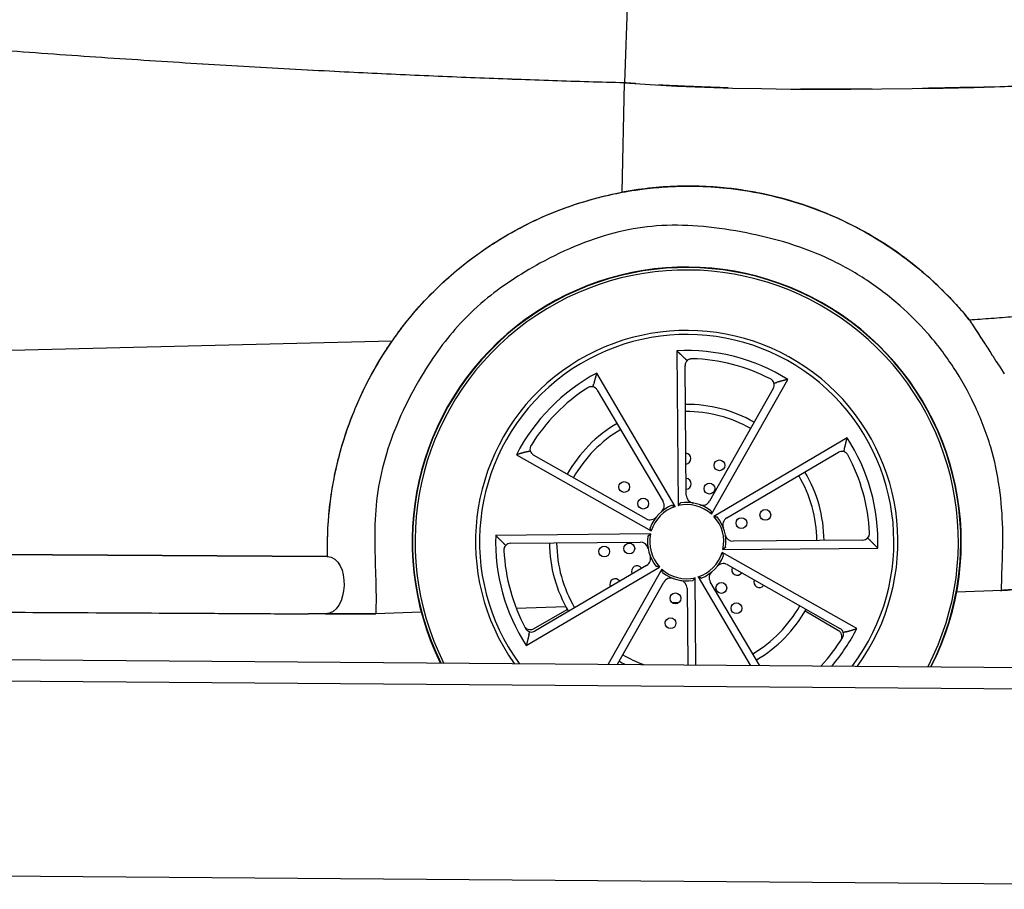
# Model space of a CAD drawing. Header units: millimetres. Extents: x -411 to 6777, y 0 to 7177.
# Tile 14 of 17: x 3146 to 4508, y 2498 to 3702. Entities that reach past the tile are written whole.
import ezdxf

# ---------------------------------------------------------------- set-up
doc = ezdxf.new("R2010")
doc.units = ezdxf.units.MM
doc.layers.add('car', color=10, linetype='Continuous', lineweight=25)
doc.layers.add('Plattform', color=7, linetype='Continuous', lineweight=25)

# ---------------------------------------------------------------- blocks, each defined once
blk = doc.blocks.new('Palette EG Gl550')
at = {"layer": 'Plattform'}
for p, q in [((429.5, 2837), (5467.3, 2798)), ((5462.1, 2768), (434.2, 2807)), ((5465, 2498), (341.7, 2537.7))]:
    blk.add_line(p, q, dxfattribs=at)
blk = doc.blocks.new('Car_210')
at = {"layer": 'car'}
for p, q in [((3962.8, 3927.2), (3954.2, 3644.9)), ((3962.8, 3927.2), (3954.2, 3644.9)), ((3952.3, 3493.5), (3954.2, 3644.9)), ((3952.3, 3493.5), (3954.2, 3644.9)), ((4439.5, 3312.5), (4455.8, 3287.7)), ((3635.5, 3284.9), (3021.3, 3265.2)), ((3635.5, 3284.9), (3021.3, 3265.2)), ((4029.8, 3274.6), (4033.4, 3060.4)), ((4466.8, 3271), (4471.4, 3263.9)), ((4029.2, 3059.2), (3919, 3242.9)), ((4044.3, 3075.1), (4041.3, 3254.2)), ((4477.7, 3254.4), (4483.1, 3246.2)), ((4079.4, 3048.9), (4183.4, 3236.2)), ((3920, 3219.5), (4012.2, 3065.9)), ((4163.6, 3223.6), (4076.7, 3067)), ((4266.2, 3156.1), (4082.5, 3045.9)), ((4100.7, 3043.8), (4254.3, 3135.9)), ((3808.9, 3129.1), (3996.2, 3025.1)), ((3989, 3041.9), (3832.3, 3128.8)), ((3995.1, 3020.9), (3780.9, 3017.3)), ((4289, 3014.7), (4109.9, 3011.7)), ((3801.8, 3006.5), (3980.9, 3009.5)), ((4095.6, 3000.2), (4309.8, 3003.8)), ((1798.1, 2983.3), (3547.9, 2986)), ((3547.9, 2986), (3068.1, 2985.3)), ((4281.8, 2892.1), (4094.6, 2996)), ((3824.5, 2865), (4008.2, 2975.2)), ((3990.1, 2977.4), (3836.4, 2885.2)), ((4011.3, 2972.2), (3938, 2840.3)), ((4101.8, 2979.3), (4258.4, 2892.3)), ((4059.4, 2840.3), (4057.4, 2960.7)), ((4061.5, 2961.9), (4134.5, 2840.3)), ((3950.8, 2840.3), (4014.1, 2954.2)), ((4046.4, 2946.1), (4048.2, 2840.3)), ((4147.5, 2840.3), (4078.5, 2955.3)), ((4481.8, 2946.5), (4419.4, 2943.7)), ((3878.8, 2919.2), (3810.3, 2916.1)), ((4035.3, 2926.3), (4026.1, 2925.9)), ((1794.6, 2902.5), (3522.8, 2906.7)), ((3678.9, 2910.2), (3616, 2907.3)), ((3834.5, 2888.5), (3880.9, 2915.4)), ((4256.5, 2889), (4210, 2915.8))]:
    blk.add_line(p, q, dxfattribs=at)
for centre in [(4089.9, 3116.6), (3958.3, 3085.6), (4076.3, 3084.3), (3984.8, 3062.8), (4153.9, 3048.5), (4120.9, 3036.9), (3931.3, 2996.1), (3966, 3000.5), (4093.8, 2946.9), (4030.4, 2932), (4115, 2919), (4023.9, 2897.6)]:
    blk.add_circle(centre, 7.5, dxfattribs=at)
for centre, radius, start, end in [((4045.4, 3010.6), 380, 333.3796, 206.6214), ((4045.4, 3010.6), 379.4, 333.3349, 206.6661), ((4045.4, 3010.6), 376, 333.0737, 206.9273), ((4045.4, 3010.6), 292.3, 324.3731, 215.6279), ((4045.4, 3010.6), 292.3, 324.3731, 215.6279), ((4045.4, 3010.6), 286.7, 323.5688, 216.4322), ((4045.4, 3010.6), 264.5, 58.5383, 93.3817), ((4050.8, 3254.3), 9.5, 135.2404, 180.96), ((4045.4, 3010.6), 253.3, 63.1929, 88.7271), ((4045.4, 3010.6), 264.5, 118.5383, 153.3817), ((4155.3, 3228.2), 9.5, 330.96, 16.6795), ((4045.4, 3010.6), 253.3, 123.1929, 148.7271), ((3911.9, 3214.6), 9.5, 30.96, 76.6795), ((4045.4, 3010.6), 190, 60.96, 90.96), ((4045.4, 3010.6), 180, 60.96, 90.96), ((4045.4, 3010.6), 190, 120.96, 150.96), ((4045.4, 3010.6), 180, 120.96, 150.96), ((4045.4, 3010.6), 264.5, 358.5383, 33.3817), ((3837, 3137.1), 9.5, 195.2404, 240.96), ((4259.2, 3127.8), 9.5, 75.2404, 120.96), ((4042.9, 3125.5), 7.5, 275.2993, 86.6207), ((4045.4, 3010.6), 253.3, 3.1929, 28.7271), ((4045.4, 3010.6), 190, 0.96, 30.96), ((4043.6, 3090.6), 7.5, 273.9772, 87.9428), ((4045.4, 3010.6), 180, 0.96, 30.96), ((4002.6, 3060.1), 11.2, 310.7904, 30.96), ((4055.5, 3075.2), 11.2, 180.96, 261.1296), ((4066.9, 3072.4), 11.2, 250.7904, 330.96), ((4045.4, 3010.6), 54.3, 112.2972, 159.6228), ((4045.4, 3010.6), 51.3, 108.3728, 163.5472), ((4045.4, 3010.6), 51.3, 48.3728, 103.5472), ((4045.4, 3010.6), 54.3, 52.2972, 99.6228), ((3994.4, 3051.7), 11.2, 240.96, 321.1296), ((4045.4, 3010.6), 51.3, 348.3728, 43.5472), ((4045.4, 3010.6), 54.3, 352.2972, 39.6228), ((4106.4, 3034.2), 11.2, 120.96, 201.1296), ((4045.4, 3010.6), 264.5, 178.5383, 213.3817), ((4045.4, 3010.6), 54.3, 172.2972, 219.6228), ((4045.4, 3010.6), 51.3, 168.3728, 223.5472), ((4109.7, 3022.8), 11.2, 190.7904, 270.96), ((4288.8, 3024.2), 9.5, 270.96, 316.6795), ((3801.9, 2997), 9.5, 90.96, 136.6795), ((4045.4, 3010.6), 190, 180.96, 210.96), ((4045.4, 3010.6), 180, 180.96, 210.96), ((3981.1, 2998.3), 11.2, 10.7904, 90.96), ((4045.4, 3010.6), 253.3, 183.1929, 208.7271), ((3984.3, 2987), 11.2, 300.96, 21.1296), ((4045.4, 3010.6), 51.3, 288.3728, 343.5472), ((4045.4, 3010.6), 54.3, 292.2972, 339.6228), ((3977, 2969.1), 7.5, 33.9772, 207.9428), ((4045.4, 3010.6), 51.3, 228.3728, 283.5472), ((4096.3, 2969.5), 11.2, 60.96, 141.1296), ((4115.5, 2972.1), 7.5, 153.9772, 327.9428), ((3947, 2950.9), 7.5, 35.2993, 206.6207), ((4045.4, 3010.6), 54.3, 232.2972, 279.6228), ((4023.8, 2948.8), 11.2, 70.7904, 150.96), ((4035.3, 2945.9), 11.2, 0.96, 81.1296), ((4088.1, 2961), 11.2, 130.7904, 210.96), ((4146.2, 2955.2), 7.5, 155.2993, 326.6207), ((4045.4, 3010.6), 180, 300.96, 330.96), ((4045.4, 3010.6), 190, 300.96, 330.96), ((4102.5, 2910.8), 7.5, 29.3796, 37.6466), ((4009.4, 2901.3), 7.5, 341.3796, 349.6466), ((4045.4, 3010.6), 264.5, 319.9301, 333.3817), ((4251.8, 2880.8), 9.5, 45.1409, 60.0663), ((4253.8, 2884), 9.5, 15.2404, 60.96), ((3831.5, 2893.4), 9.5, 255.2404, 300.96), ((3829.7, 2896.7), 9.5, 285.1409, 300.0663), ((4045.4, 3010.6), 253.3, 317.769, 328.7271), ((4045.4, 3010.6), 180, 240.96, 251.078), ((4045.4, 3010.6), 190, 240.96, 243.6597)]:
    blk.add_arc(centre, radius, start, end, dxfattribs=at)
for points, degree in [([(3954.2, 3644.9), (3526.2, 3652.8), (3020.1, 3687.9)], 2), ([(3954.2, 3644.9), (3526.1, 3652.8), (3020.1, 3687.9)], 2), ([(3954.2, 3644.9), (4328.5, 3620.3), (4930.9, 3670), (5126.7, 3677.7)], 3), ([(5041.4, 3673.4), (4896.3, 3665.2), (4663.8, 3649.6), (4429.8, 3642.2)], 3), ([(3970.2, 3643.9), (3966.1, 3644.1), (3962.4, 3644.4), (3958.6, 3644.6), (3954.2, 3644.9)], 4), ([(4429.8, 3642.2), (4411.6, 3641.7), (4396.4, 3641.2), (4381.9, 3640.8), (4366.9, 3640.4)], 4), ([(4434, 3320.8), (4644.6, 3334.8), (4874.3, 3384), (5072.1, 3414.1), (5135.3, 3475.2)], 4), ([(4434, 3320.8), (4644.6, 3334.8), (4874.3, 3384), (5072.1, 3414.1), (5135.3, 3475.2)], 4), ([(4434, 3320.8), (4435.8, 3318), (4437.6, 3315.3), (4439.5, 3312.5)], 3), ([(4455.8, 3287.7), (4459.4, 3282.1), (4463.1, 3276.6), (4466.7, 3271)], 3), ([(4041.1, 3263.9), (4035.6, 3269.2), (4029.8, 3274.6)], 2), ([(4041.1, 3263.9), (4042.6, 3262.5), (4044, 3261)], 2), ([(4471.4, 3263.9), (4473.5, 3260.7), (4475.6, 3257.6), (4477.7, 3254.4)], 3), ([(3919, 3242.9), (3916.9, 3235.3), (3915, 3227.8)], 2), ([(4164.4, 3230.9), (4166.4, 3231.5), (4168.3, 3232.1)], 2), ([(4183.4, 3236.2), (4175.8, 3234.2), (4168.3, 3232.1)], 2), ([(3914.1, 3223.9), (3914.5, 3225.8), (3915, 3227.8)], 2), ([(4262.6, 3140.9), (4264.5, 3148.4), (4266.2, 3156.1)], 2), ([(3823.9, 3133.5), (3825.8, 3134.1), (3827.8, 3134.7)], 2), ([(4262.6, 3140.9), (4262.1, 3138.9), (4261.6, 3137)], 2), ([(3823.9, 3133.5), (3816.4, 3131.4), (3808.9, 3129.1)], 2), ([(4024.8, 3060.8), (4027, 3060), (4029.2, 3059.2)], 2), ([(4033.4, 3060.4), (4034.8, 3062.3), (4036.3, 3064.1)], 2), ([(4078.6, 3053.5), (4079, 3051.2), (4079.4, 3048.9)], 2), ([(4082.5, 3045.9), (4084.8, 3045.6), (4087.2, 3045.2)], 2), ([(3996.2, 3025.1), (3995.3, 3027.2), (3994.5, 3029.5)], 2), ([(3780.9, 3017.3), (3786.5, 3011.7), (3792.1, 3006.3)], 2), ([(3991.6, 3017.8), (3993.4, 3019.4), (3995.1, 3020.9)], 2), ([(4295.7, 3017.6), (4297.2, 3016.2), (4298.7, 3014.8)], 2), ([(4309.8, 3003.8), (4304.2, 3009.4), (4298.7, 3014.8)], 2), ([(3795, 3003.5), (3793.5, 3004.9), (3792.1, 3006.3)], 2), ([(4099.2, 3003.3), (4097.4, 3001.7), (4095.6, 3000.2)], 2), ([(3547.9, 2986), (3580.8, 2986), (3579, 2906.8), (3545.9, 2906.7)], 3), ([(3547.9, 2986), (3580.8, 2986), (3579, 2906.8), (3545.9, 2906.7)], 3), ([(3548.5, 2986.5), (3548.2, 2986.3), (3547.9, 2986)], 2), ([(3548.5, 2986), (3548.5, 2986.2), (3548.5, 2986.4), (3548.5, 2986.5)], 3), ([(4094.6, 2996), (4095.4, 2993.9), (4096.3, 2991.7)], 2), ([(4008.2, 2975.2), (4005.9, 2975.5), (4003.6, 2976)], 2), ([(4012.2, 2967.6), (4011.7, 2970), (4011.3, 2972.2)], 2), ([(4057.4, 2960.7), (4056, 2958.9), (4054.4, 2957)], 2), ([(4066, 2960.3), (4063.7, 2961.1), (4061.5, 2961.9)], 2), ([(4481.8, 2946.5), (4481.8, 2946.5), (4481.8, 2946.5), (4481.8, 2946.5)], 3), ([(4481.8, 2946.5), (4481.8, 2946.5), (4481.8, 2946.5), (4481.8, 2946.5)], 3), ([(3545.9, 2906.7), (3538.2, 2906.7), (3530.5, 2906.7), (3522.8, 2906.7)], 3), ([(4266.9, 2887.6), (4274.3, 2889.7), (4281.8, 2892.1)], 2), ([(3828.1, 2880.2), (3826.2, 2872.7), (3824.5, 2865)], 2), ([(3828.1, 2880.2), (3828.6, 2882.2), (3829.1, 2884.2)], 2), ([(4266.9, 2887.6), (4264.9, 2887), (4262.9, 2886.5)], 2)]:
    blk.add_open_spline(points, degree=degree, dxfattribs=at)
for points, degree, knots in [([(4098.1, 3639), (4087.9, 3639.3), (4061, 3640), (4033.7, 3640.9), (4012.1, 3641.7), (4001.1, 3642.2)], 4, [-0.3490083, -0.3490083, -0.3490083, -0.3490083, -0.3490083, -0.2804808, -0.1719916, -0.1719916, -0.1719916, -0.1719916, -0.1719916]), ([(4297.2, 3639), (4284.6, 3638.8), (4260.4, 3638.5), (4234.5, 3638.3), (4209.5, 3638.1), (4198.2, 3638.1)], 4, [-0.7075047, -0.7075047, -0.7075047, -0.7075047, -0.7075047, -0.610694, -0.5287905, -0.5287905, -0.5287905, -0.5287905, -0.5287905]), ([(3952.3, 3493.5), (3955.2, 3494), (3958, 3494.6), (3960.8, 3495), (3964.1, 3495.6), (3967.4, 3496.2), (3970.8, 3496.7), (3974.9, 3497.4), (3978.9, 3497.9), (3983, 3498.5), (3993.6, 3499.9), (4004.4, 3500.9), (4015.1, 3501.6), (4044.2, 3503.6), (4073.6, 3503), (4102.7, 3499.8), (4137, 3496), (4170.9, 3488.7), (4203.7, 3477.9), (4237.2, 3467), (4269.5, 3452.5), (4299.9, 3434.8), (4325.4, 3419.9), (4349.5, 3402.8), (4372, 3383.7), (4383.3, 3374.2), (4394.1, 3364.1), (4404.4, 3353.6), (4409.6, 3348.3), (4414.6, 3343), (4419.6, 3337.5), (4422.6, 3334.2), (4425.5, 3330.8), (4428.4, 3327.4), (4430.3, 3325.2), (4432.2, 3323), (4434, 3320.8)], 3, [0, 0, 0, 0, 0.880675, 0.880675, 0.880675, 1.931925, 1.931925, 1.931925, 3.190665, 3.190665, 3.190665, 6.468057, 6.468057, 6.468057, 15.376327, 15.376327, 15.376327, 25.872772, 25.872772, 25.872772, 36.590628, 36.590628, 36.590628, 45.590486, 45.590486, 45.590486, 50.090416, 50.090416, 50.090416, 52.34038, 52.34038, 52.34038, 53.702769, 53.702769, 53.702769, 54.590345, 54.590345, 54.590345, 54.590345]), ([(4434, 3320.8), (4416, 3342.6), (4396.2, 3362.8), (4348, 3404.4), (4318.8, 3424.7), (4268.5, 3452.1), (4248.6, 3461.3), (4211.3, 3475.7), (4194.2, 3481.3), (4166.5, 3488.7), (4156.2, 3491.1), (4137.4, 3494.8), (4129, 3496.2), (4111.5, 3498.8), (4102.3, 3499.9), (4080, 3501.9), (4066.8, 3502.6), (4027.2, 3503), (4000.6, 3501.2), (3967, 3496.2), (3959.8, 3494.9), (3952.3, 3493.5)], 3, [-54.590345, -54.590345, -54.590345, -54.590345, -45.965711, -45.965711, -35.175547, -35.175547, -28.50867, -28.50867, -23.020191, -23.020191, -19.80031, -19.80031, -17.209052, -17.209052, -14.406834, -14.406834, -10.39259, -10.39259, -2.318097, -2.318097, 0, 0, 0, 0]), ([(3635.5, 3284.9), (3638.9, 3290), (3643.4, 3296.3), (3655.6, 3312.6), (3662.7, 3321.3), (3686.6, 3348.9), (3704.6, 3366.8), (3749.1, 3404.8), (3776.5, 3423.7), (3834.6, 3456), (3865.3, 3469.3), (3915.3, 3485.1), (3933.7, 3489.8), (3952.3, 3493.5)], 3, [-43.038702, -43.038702, -43.038702, -43.038702, -40.167541, -40.167541, -36.768305, -36.768305, -29.141258, -29.141258, -19.163068, -19.163068, -9.133293, -9.133293, -3.418693, -3.418693, -3.418693, -3.418693]), ([(3635.5, 3284.9), (3637.3, 3287.5), (3639.4, 3290.6), (3641.8, 3293.9), (3643.7, 3296.7), (3645.9, 3299.6), (3648.2, 3302.7), (3649.8, 3304.8), (3651.4, 3306.9), (3653, 3309), (3658.4, 3315.9), (3664, 3322.8), (3669.8, 3329.6), (3683.3, 3345.2), (3697.8, 3360), (3713.2, 3373.9), (3732, 3390.9), (3752.1, 3406.4), (3773.3, 3420.4), (3800.4, 3438.2), (3829.2, 3453.4), (3859.2, 3465.6), (3874.2, 3471.8), (3889.5, 3477.2), (3905.1, 3481.8), (3911.8, 3483.8), (3918.6, 3485.7), (3925.5, 3487.4), (3929.3, 3488.4), (3933.2, 3489.3), (3937.1, 3490.2), (3939.7, 3490.8), (3942.3, 3491.4), (3944.9, 3491.9), (3947.3, 3492.5), (3949.8, 3493), (3952.3, 3493.5)], 3, [-43.038702, -43.038702, -43.038702, -43.038702, -41.527987, -41.527987, -41.527987, -40.302216, -40.302216, -40.302216, -39.496617, -39.496617, -39.496617, -36.80488, -36.80488, -36.80488, -30.566423, -30.566423, -30.566423, -22.933585, -22.933585, -22.933585, -13.176139, -13.176139, -13.176139, -8.297416, -8.297416, -8.297416, -6.17968, -6.17968, -6.17968, -4.982837, -4.982837, -4.982837, -4.184306, -4.184306, -4.184306, -3.418693, -3.418693, -3.418693, -3.418693]), ([(4481.8, 2946.5), (4481.4, 2955.5), (4481.9, 2967.9), (4482.3, 2982.3), (4482.7, 2997.4), (4483.1, 3014.7), (4482.5, 3032.9), (4481.9, 3050.9), (4480.4, 3069.8), (4477.5, 3088.7), (4474.7, 3107.4), (4470.6, 3126.2), (4465.1, 3144.5), (4458.9, 3165), (4451, 3184.8), (4441.8, 3203.7), (4433.2, 3221.5), (4423.5, 3238.5), (4412.7, 3254.6), (4401.7, 3271.2), (4389.6, 3287), (4376, 3302.1), (4364.5, 3315), (4351.9, 3327.4), (4338.2, 3339.3), (4322.9, 3352.5), (4306.3, 3365.1), (4288.5, 3376.4), (4271.5, 3387.2), (4253.6, 3396.9), (4234.9, 3405.3), (4216, 3413.7), (4196.4, 3420.6), (4176.5, 3426.4), (4157.1, 3432), (4137.3, 3436.4), (4117.5, 3439.9), (4097.6, 3443.5), (4077.7, 3446.1), (4057.6, 3447.4), (4038.6, 3448.7), (4019.6, 3448.8), (4000.2, 3447.2), (3983, 3445.8), (3965.6, 3442.9), (3948, 3438.6), (3930.1, 3434.1), (3911.9, 3428.1), (3894.1, 3420.8), (3875.2, 3413.1), (3856.7, 3404), (3839.3, 3394.3), (3825.3, 3386.5), (3811.9, 3378.3), (3799.6, 3369.9), (3786.3, 3360.9), (3774.2, 3351.7), (3763, 3342.3), (3749.4, 3330.8), (3737.2, 3318.8), (3725.8, 3305.9), (3716.4, 3295.2), (3707.6, 3283.9), (3699, 3271.7), (3689.7, 3258.6), (3680.9, 3244.5), (3672.5, 3229.8), (3662.6, 3212.3), (3653.4, 3193.9), (3645.6, 3175.5), (3638.1, 3157.8), (3631.9, 3140.1), (3627, 3122.6), (3622.2, 3105), (3618.7, 3087.7), (3616.6, 3070.6), (3614.4, 3053), (3613.6, 3035.7), (3613.6, 3018), (3613.6, 3001.4), (3614.3, 2984.4), (3615, 2966.3), (3615.4, 2957.3), (3615.7, 2947.9), (3615.9, 2938.1), (3616.1, 2931.9), (3616.1, 2925.4), (3616.1, 2918.8), (3616.1, 2915), (3616.1, 2911.2), (3616, 2907.3)], 3, [0, 0, 0, 0, 0.037123, 0.037123, 0.037123, 0.075955, 0.075955, 0.075955, 0.114411, 0.114411, 0.114411, 0.152655, 0.152655, 0.152655, 0.195644, 0.195644, 0.195644, 0.236114, 0.236114, 0.236114, 0.277752, 0.277752, 0.277752, 0.313145, 0.313145, 0.313145, 0.352469, 0.352469, 0.352469, 0.389902, 0.389902, 0.389902, 0.427696, 0.427696, 0.427696, 0.464446, 0.464446, 0.464446, 0.501328, 0.501328, 0.501328, 0.536117, 0.536117, 0.536117, 0.566879, 0.566879, 0.566879, 0.59831, 0.59831, 0.59831, 0.631475, 0.631475, 0.631475, 0.65831, 0.65831, 0.65831, 0.68709, 0.68709, 0.68709, 0.722196, 0.722196, 0.722196, 0.751105, 0.751105, 0.751105, 0.782503, 0.782503, 0.782503, 0.819893, 0.819893, 0.819893, 0.855889, 0.855889, 0.855889, 0.892261, 0.892261, 0.892261, 0.929644, 0.929644, 0.929644, 0.964822, 0.964822, 0.964822, 0.982411, 0.982411, 0.982411, 0.993676, 0.993676, 0.993676, 1, 1, 1, 1]), ([(4481.8, 2946.5), (4481.4, 2955.5), (4481.9, 2967.9), (4482.3, 2982.3), (4482.7, 2997.4), (4483.1, 3014.7), (4482.5, 3032.9), (4481.9, 3050.9), (4480.4, 3069.8), (4477.5, 3088.7), (4474.7, 3107.4), (4470.6, 3126.2), (4465.1, 3144.5), (4458.9, 3165), (4451, 3184.8), (4441.8, 3203.7), (4433.2, 3221.5), (4423.5, 3238.5), (4412.7, 3254.6), (4401.7, 3271.2), (4389.6, 3287), (4376, 3302.1), (4364.5, 3315), (4351.9, 3327.4), (4338.2, 3339.3), (4322.9, 3352.5), (4306.3, 3365.1), (4288.5, 3376.4), (4271.5, 3387.2), (4253.6, 3396.9), (4234.9, 3405.3), (4216, 3413.7), (4196.4, 3420.6), (4176.5, 3426.4), (4157.1, 3432), (4137.3, 3436.4), (4117.5, 3439.9), (4097.6, 3443.5), (4077.7, 3446.1), (4057.6, 3447.4), (4038.6, 3448.7), (4019.6, 3448.8), (4000.2, 3447.2), (3983, 3445.8), (3965.6, 3442.9), (3948, 3438.6), (3930.1, 3434.1), (3911.9, 3428.1), (3894.1, 3420.8), (3875.2, 3413.1), (3856.7, 3404), (3839.3, 3394.3), (3825.3, 3386.5), (3811.9, 3378.3), (3799.6, 3369.9), (3786.3, 3360.9), (3774.2, 3351.7), (3763, 3342.3), (3749.4, 3330.8), (3737.2, 3318.8), (3725.8, 3305.9), (3716.4, 3295.2), (3707.6, 3283.9), (3699, 3271.7), (3689.7, 3258.6), (3680.9, 3244.5), (3672.5, 3229.8), (3662.6, 3212.3), (3653.4, 3193.9), (3645.6, 3175.5), (3638.1, 3157.8), (3631.9, 3140.1), (3627, 3122.6), (3622.2, 3105), (3618.7, 3087.7), (3616.6, 3070.6), (3614.4, 3053), (3613.6, 3035.7), (3613.6, 3018), (3613.6, 3001.4), (3614.3, 2984.4), (3615, 2966.3), (3615.4, 2957.3), (3615.7, 2947.9), (3615.9, 2938.1), (3616.1, 2931.9), (3616.1, 2925.4), (3616.1, 2918.8), (3616.1, 2915), (3616.1, 2911.2), (3616, 2907.3)], 3, [0, 0, 0, 0, 0.037123, 0.037123, 0.037123, 0.075955, 0.075955, 0.075955, 0.114411, 0.114411, 0.114411, 0.152655, 0.152655, 0.152655, 0.195644, 0.195644, 0.195644, 0.236114, 0.236114, 0.236114, 0.277752, 0.277752, 0.277752, 0.313145, 0.313145, 0.313145, 0.352469, 0.352469, 0.352469, 0.389902, 0.389902, 0.389902, 0.427696, 0.427696, 0.427696, 0.464446, 0.464446, 0.464446, 0.501328, 0.501328, 0.501328, 0.536117, 0.536117, 0.536117, 0.566879, 0.566879, 0.566879, 0.59831, 0.59831, 0.59831, 0.631475, 0.631475, 0.631475, 0.65831, 0.65831, 0.65831, 0.68709, 0.68709, 0.68709, 0.722196, 0.722196, 0.722196, 0.751105, 0.751105, 0.751105, 0.782503, 0.782503, 0.782503, 0.819893, 0.819893, 0.819893, 0.855889, 0.855889, 0.855889, 0.892261, 0.892261, 0.892261, 0.929644, 0.929644, 0.929644, 0.964822, 0.964822, 0.964822, 0.982411, 0.982411, 0.982411, 0.993676, 0.993676, 0.993676, 1, 1, 1, 1]), ([(4442.2, 3308.3), (4444.3, 3305.1), (4446.4, 3302), (4448.4, 3298.9), (4450.5, 3295.7), (4452.6, 3292.5), (4454.7, 3289.4)], 3, [1.495402, 1.495402, 1.495402, 1.495402, 2.623531, 2.623531, 2.623531, 3.758244, 3.758244, 3.758244, 3.758244]), ([(3548.5, 2986.5), (3548, 3004.6), (3548.2, 3027.5), (3553.3, 3077.6), (3557.5, 3101.4), (3569.1, 3147.5), (3576.4, 3169.7), (3598.6, 3224.2), (3615.4, 3255.5), (3635.5, 3284.9)], 3, [-33.237753, -33.237753, -33.237753, -33.237753, -25.086419, -25.086419, -17.72955, -17.72955, -10.669281, -10.669281, 0, 0, 0, 0]), ([(3548.5, 2986.5), (3548.5, 2988.9), (3548.4, 2991.3), (3548.4, 2993.7), (3548.3, 2995.8), (3548.3, 2998.1), (3548.3, 3000.4), (3548.3, 3003.3), (3548.3, 3006.2), (3548.3, 3009.2), (3548.4, 3013.8), (3548.5, 3018.7), (3548.7, 3023.6), (3549, 3030.9), (3549.5, 3038.5), (3550.2, 3046.4), (3550.7, 3051.7), (3551.2, 3057.2), (3551.9, 3062.6), (3555, 3088.8), (3560.3, 3115), (3567.7, 3140.7), (3574.3, 3163.6), (3582.5, 3186.1), (3592.3, 3208), (3598.3, 3221.4), (3605, 3234.5), (3612.2, 3247.3), (3615.8, 3253.8), (3619.5, 3260.1), (3623.4, 3266.4), (3625.6, 3270), (3628, 3273.6), (3630.3, 3277.2), (3632, 3279.8), (3633.7, 3282.3), (3635.5, 3284.9)], 3, [-33.237753, -33.237753, -33.237753, -33.237753, -32.199074, -32.199074, -32.199074, -31.279668, -31.279668, -31.279668, -30.129242, -30.129242, -30.129242, -28.385205, -28.385205, -28.385205, -25.857016, -25.857016, -25.857016, -24.17584, -24.17584, -24.17584, -16.078147, -16.078147, -16.078147, -8.8612, -8.8612, -8.8612, -4.4306, -4.4306, -4.4306, -2.2153, -2.2153, -2.2153, -0.926775, -0.926775, -0.926775, 0, 0, 0, 0]), ([(4051, 3263.8), (4050.3, 3263.9), (4049.6, 3263.8), (4048.3, 3263.5), (4047.7, 3263.3), (4045.9, 3262.6), (4044.9, 3261.9), (4044.1, 3261.1), (4044.1, 3261), (4044, 3261)], 3, [5.1835112, 5.1835112, 5.1835112, 5.1835112, 5.3848312, 5.3848312, 5.5861512, 5.5861512, 5.9887912, 5.9887912, 5.9968302, 5.9968302, 5.9968302, 5.9968302]), ([(4164.4, 3230.9), (4164.4, 3230.9), (4164.4, 3231), (4164.1, 3232), (4163.5, 3233.2), (4162.3, 3234.7), (4161.8, 3235.2), (4160.8, 3236), (4160.2, 3236.4), (4159.6, 3236.7)], 3, [0.9717341, 0.9717341, 0.9717341, 0.9717341, 0.9797731, 0.9797731, 1.3824131, 1.3824131, 1.5837331, 1.5837331, 1.7850531, 1.7850531, 1.7850531, 1.7850531]), ([(3914.1, 3223.9), (3914, 3223.9), (3914, 3223.9), (3912.9, 3224.1), (3911.7, 3224.2), (3909.7, 3223.9), (3909.1, 3223.7), (3907.8, 3223.2), (3907.2, 3222.9), (3906.7, 3222.6)], 3, [0.9717341, 0.9717341, 0.9717341, 0.9717341, 0.9797731, 0.9797731, 1.3824131, 1.3824131, 1.5837331, 1.5837331, 1.7850531, 1.7850531, 1.7850531, 1.7850531]), ([(3828.8, 3142.1), (3828.5, 3141.5), (3828.2, 3140.9), (3827.8, 3139.6), (3827.6, 3139), (3827.4, 3137), (3827.5, 3135.8), (3827.8, 3134.7), (3827.8, 3134.7), (3827.8, 3134.7)], 3, [5.1835112, 5.1835112, 5.1835112, 5.1835112, 5.3848312, 5.3848312, 5.5861512, 5.5861512, 5.9887912, 5.9887912, 5.9968302, 5.9968302, 5.9968302, 5.9968302]), ([(4267.5, 3132.3), (4267.2, 3132.9), (4266.8, 3133.5), (4265.9, 3134.5), (4265.4, 3134.9), (4263.9, 3136.1), (4262.7, 3136.6), (4261.7, 3136.9), (4261.6, 3136.9), (4261.6, 3137)], 3, [5.1835112, 5.1835112, 5.1835112, 5.1835112, 5.3848312, 5.3848312, 5.5861512, 5.5861512, 5.9887912, 5.9887912, 5.9968302, 5.9968302, 5.9968302, 5.9968302]), ([(4295.7, 3017.6), (4295.7, 3017.6), (4295.8, 3017.7), (4296.5, 3018.5), (4297.2, 3019.5), (4297.9, 3021.4), (4298.1, 3022), (4298.3, 3023.3), (4298.3, 3024), (4298.3, 3024.7)], 3, [0.9717341, 0.9717341, 0.9717341, 0.9717341, 0.9797731, 0.9797731, 1.3824131, 1.3824131, 1.5837331, 1.5837331, 1.7850531, 1.7850531, 1.7850531, 1.7850531]), ([(3795, 3003.5), (3795, 3003.5), (3795, 3003.5), (3794.2, 3002.7), (3793.5, 3001.6), (3792.8, 2999.8), (3792.6, 2999.1), (3792.4, 2997.8), (3792.4, 2997.1), (3792.4, 2996.5)], 3, [0.9717341, 0.9717341, 0.9717341, 0.9717341, 0.9797731, 0.9797731, 1.3824131, 1.3824131, 1.5837331, 1.5837331, 1.7850531, 1.7850531, 1.7850531, 1.7850531]), ([(4482.2, 2946.5), (4481.5, 2946.4), (4481, 2946.4), (4480.3, 2946.3), (4480.1, 2946.3), (4480.1, 2946.3), (4480.2, 2946.3), (4480.6, 2946.4), (4481.2, 2946.4), (4481.8, 2946.5), (4481.8, 2946.5), (4481.8, 2946.5)], 3, [1.80317, 1.80317, 1.80317, 1.80317, 2.298878, 2.298878, 2.832191, 2.832191, 3.192255, 3.192255, 4.081515, 4.081515, 4.151533, 4.151533, 4.151533, 4.151533]), ([(4481.7, 2946.5), (4481.6, 2946.4), (4481.5, 2946.4), (4481.5, 2946.4), (4481.6, 2946.4), (4481.6, 2946.5)], 3, [7.981306, 7.981306, 7.981306, 7.981306, 8.884114, 8.884114, 10.418684, 10.418684, 10.418684, 10.418684]), ([(4481.8, 2946.5), (4481.7, 2946.5), (4481.8, 2946.5), (4481.8, 2946.5), (4481.8, 2946.5), (4481.8, 2946.5)], 3, [14.405937, 14.405937, 14.405937, 14.405937, 22.143168, 22.143168, 27.124152, 27.124152, 27.124152, 27.124152]), ([(4544.4, 2951.4), (4535.2, 2950.7), (4525.9, 2950), (4516.7, 2949.2), (4508.3, 2948.6), (4499.9, 2947.9), (4491.4, 2947.2), (4488.2, 2947), (4485, 2946.7), (4481.8, 2946.5)], 3, [0, 0, 0, 0, 2.78449, 2.78449, 2.78449, 5.316255, 5.316255, 5.316255, 6.281594, 6.281594, 6.281594, 6.281594]), ([(4481.8, 2946.5), (4487.1, 2946.9), (4492.4, 2947.3), (4497.6, 2947.7), (4501.1, 2948), (4504.6, 2948.3), (4508.1, 2948.6), (4515.1, 2949.1), (4522.1, 2949.7), (4529.1, 2950.2), (4533.4, 2950.6), (4537.7, 2950.9), (4542, 2951.2), (4542.8, 2951.3), (4543.6, 2951.4), (4544.4, 2951.4)], 3, [-6.281594, -6.281594, -6.281594, -6.281594, -4.69744, -4.69744, -4.69744, -3.649601, -3.649601, -3.649601, -1.544285, -1.544285, -1.544285, -0.246661, -0.246661, -0.246661, 0, 0, 0, 0]), ([(1794.6, 2902.5), (1820.7, 2902.6), (1846.8, 2902.7), (1872.9, 2902.7), (1964.3, 2902.9), (2055.8, 2903.2), (2147.3, 2903.4), (2380.4, 2903.9), (2613.4, 2904.5), (2846.5, 2905), (2963.1, 2905.3), (3079.6, 2905.6), (3196.1, 2905.9), (3254.4, 2906), (3312.7, 2906.2), (3370.9, 2906.3), (3400.1, 2906.4), (3429.2, 2906.4), (3458.3, 2906.5), (3473.9, 2906.5), (3489.4, 2906.6), (3504.9, 2906.6), (3510.9, 2906.6), (3516.9, 2906.6), (3522.8, 2906.7)], 3, [0, 0, 0, 0, 7.824639, 7.824639, 7.824639, 35.269161, 35.269161, 35.269161, 105.19106, 105.19106, 105.19106, 140.15201, 140.15201, 140.15201, 157.632485, 157.632485, 157.632485, 166.372722, 166.372722, 166.372722, 171.033923, 171.033923, 171.033923, 172.821052, 172.821052, 172.821052, 172.821052]), ([(3546.3, 2906.7), (3551.5, 2906.7), (3556.7, 2906.8), (3561.9, 2906.9), (3571.5, 2906.9), (3581.1, 2907), (3590.7, 2907.1), (3597.6, 2907.2), (3604.5, 2907.2), (3611.3, 2907.3), (3612.9, 2907.3), (3614.5, 2907.3), (3616, 2907.3)], 3, [0.061231, 0.061231, 0.061231, 0.061231, 1.659988, 1.659988, 1.659988, 4.631262, 4.631262, 4.631262, 6.750602, 6.750602, 6.750602, 7.231813, 7.231813, 7.231813, 7.231813]), ([(3616, 2907.3), (3610.7, 2907.3), (3605.4, 2907.2), (3600.1, 2907.2), (3590.7, 2907.1), (3581.4, 2907), (3572, 2906.9), (3565.2, 2906.9), (3558.3, 2906.8), (3551.5, 2906.8), (3549.8, 2906.7), (3548.1, 2906.7), (3546.4, 2906.7)], 3, [-7.231813, -7.231813, -7.231813, -7.231813, -5.595598, -5.595598, -5.595598, -2.703703, -2.703703, -2.703703, -0.595639, -0.595639, -0.595639, -0.072956, -0.072956, -0.072956, -0.072956]), ([(3616, 2907.3), (3616, 2907.3), (3616, 2907.3), (3616, 2907.3), (3616, 2907.3), (3616, 2907.3), (3616, 2907.3), (3616, 2907.3), (3616, 2907.3), (3616, 2907.3), (3616, 2907.3), (3616, 2907.3), (3616, 2907.3), (3616, 2907.3), (3616, 2907.3), (3616, 2907.3)], 3, [0, 0, 0, 0, 16.576088, 16.576088, 16.576088, 99.718161, 99.718161, 99.718161, 141.289198, 141.289198, 141.289198, 168.399931, 168.399931, 168.399931, 182.860234, 182.860234, 182.860234, 182.860234]), ([(3821.3, 2892.3), (3821.6, 2891.7), (3822, 2891.2), (3822.8, 2890.2), (3823.3, 2889.7), (3824.7, 2888.6), (3825.8, 2888), (3828.1, 2887.3), (3829.3, 2887.1), (3831.1, 2887.3), (3831.7, 2887.4), (3832.2, 2887.6)], 3, [-6.060459, -6.060459, -6.060459, -6.060459, -5.86608, -5.86608, -5.666867, -5.666867, -5.316358, -5.316358, -4.937931, -4.937931, -4.770071, -4.770071, -4.770071, -4.770071]), ([(3823.2, 2888.8), (3823.5, 2888.2), (3823.9, 2887.7), (3824.8, 2886.6), (3825.3, 2886.2), (3826.8, 2885), (3828, 2884.5), (3829.1, 2884.2), (3829.1, 2884.2), (3829.1, 2884.2)], 3, [5.1835112, 5.1835112, 5.1835112, 5.1835112, 5.3848312, 5.3848312, 5.5861512, 5.5861512, 5.9887912, 5.9887912, 5.9968302, 5.9968302, 5.9968302, 5.9968302]), ([(4259.8, 2875.7), (4260.4, 2876.6), (4260.8, 2877.6), (4261.3, 2879.8), (4261.3, 2881), (4261, 2883.4), (4260.6, 2884.6), (4259.5, 2886.3), (4259, 2886.9), (4258.5, 2887.5)], 3, [-6.061999, -6.061999, -6.061999, -6.061999, -5.737956, -5.737956, -5.388178, -5.388178, -5.007424, -5.007424, -4.770426, -4.770426, -4.770426, -4.770426]), ([(4261.9, 2879.1), (4262.2, 2879.6), (4262.5, 2880.3), (4263, 2881.5), (4263.1, 2882.2), (4263.4, 2884.1), (4263.2, 2885.4), (4262.9, 2886.4), (4262.9, 2886.5), (4262.9, 2886.5)], 3, [5.1835112, 5.1835112, 5.1835112, 5.1835112, 5.3848312, 5.3848312, 5.5861512, 5.5861512, 5.9887912, 5.9887912, 5.9968302, 5.9968302, 5.9968302, 5.9968302])]:
    blk.add_open_spline(points, degree=degree, knots=knots, dxfattribs=at)

msp = doc.modelspace()

# ---------------------------------------------------------------- block references
msp.add_blockref('Palette EG Gl550', (0, 0))
at = {"layer": 'car', "rotation": 359.555457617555}
msp.add_blockref('Car_210', (0, 0), dxfattribs=at)

doc.saveas('drawing.dxf')
